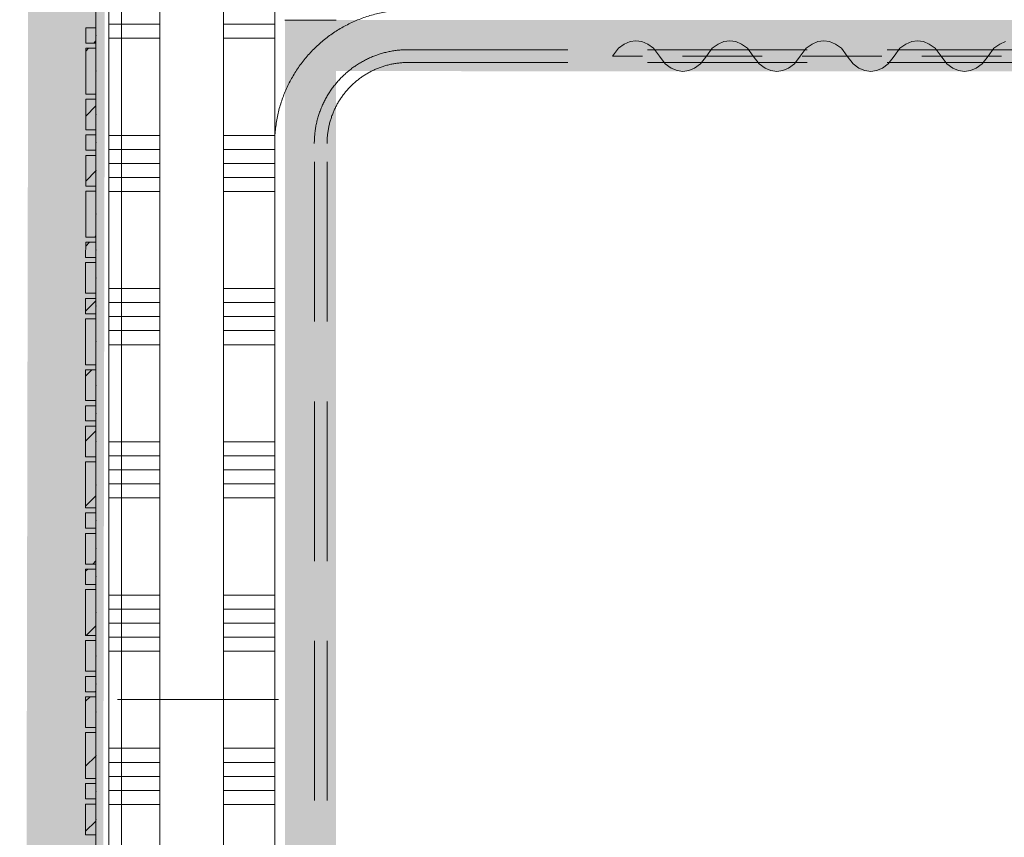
# Model space of a CAD drawing. Header units: millimetres. Extents: x -850 to 154668, y -24973 to 71030.
# Tile 138 of 212: x 30926 to 32853, y 37026 to 38626. Entities that reach past the tile are written whole.
import ezdxf

# ---------------------------------------------------------------- set-up
doc = ezdxf.new("R2010")
doc.units = ezdxf.units.MM
doc.header["$MEASUREMENT"] = 0
for name, pattern in [('B0605', [966.67, 533.33, -233.336667, 0.003333, -200]), ('B0701', [234.119993, 155.999994, -78.119999]), ('B0703', [468.700004, 312.5, -156.200004])]:
    doc.linetypes.add(name, pattern=pattern)
for name, color, linetype in [('42 Binnenwandafw', 7, 'Continuous'), ('Info Wandafwerking aanduiding', 7, 'Continuous'), ('Info Wandafwerking aanduiding Doorsnede-arcering', 7, 'Continuous'), ('New_22 NC Binnenwanden', 7, 'Continuous'), ('New_22 NC Binnenwanden Doorsnede-arcering', 7, 'Continuous'), ('New_22 NC Binnenwanden Laagscheidingslijnen', 7, 'Continuous'), ('New_72 VI kastenwanden', 7, 'Continuous'), ('New_Info Wandafwerking aanduiding', 7, 'Continuous'), ('New_Info Wandafwerking aanduiding Doorsnede-arcering', 7, 'Continuous')]:
    doc.layers.add(name, color=color, linetype=linetype)
pattern_1 = [(45, (0, 0), (-63.63961, 63.63961), [])]

# ---------------------------------------------------------------- blocks, each defined once
blk = doc.blocks.new('Slab_5_2', base_point=(31125.4, 29975.1))
at = {"layer": 'New_22 NC Binnenwanden', "color": 1, "linetype": 'Continuous', "lineweight": 0, "flags": 128}
blk.add_lwpolyline([(31125.4, 29975.1), (38700, 29975.1), (38700, 30275), (31425.4, 30275), (31425.4, 38644.8), (31125.4, 38644.8)], close=True, dxfattribs=at)
blk = doc.blocks.new('*X440')
at = {"layer": 'New_22 NC Binnenwanden Doorsnede-arcering', "color": 254, "linetype": 'Continuous', "lineweight": 0, "true_color": 0xe9ebeb}
for p, q in [((31200.4, 38617.5), (31100.4, 38617.5)), ((31200.4, 38590), (31100.4, 38590)), ((31200.4, 38399.8), (31100.4, 38399.8)), ((31200.4, 38372.3), (31100.4, 38372.3)), ((31200.4, 38344.9), (31100.4, 38344.9)), ((31200.4, 38317.5), (31100.4, 38317.5)), ((31200.4, 38290), (31100.4, 38290)), ((31200.4, 38099.8), (31100.4, 38099.8)), ((31200.4, 38072.3), (31100.4, 38072.3)), ((31200.4, 38044.9), (31100.4, 38044.9)), ((31200.4, 38017.5), (31100.4, 38017.5)), ((31200.4, 37990), (31100.4, 37990)), ((31200.4, 37799.8), (31100.4, 37799.8)), ((31200.4, 37772.3), (31100.4, 37772.3)), ((31200.4, 37744.9), (31100.4, 37744.9)), ((31200.4, 37717.5), (31100.4, 37717.5)), ((31200.4, 37690), (31100.4, 37690)), ((31200.4, 37499.8), (31100.4, 37499.8)), ((31200.4, 37472.3), (31100.4, 37472.3)), ((31200.4, 37444.9), (31100.4, 37444.9)), ((31200.4, 37417.5), (31100.4, 37417.5)), ((31200.4, 37390), (31100.4, 37390)), ((31200.4, 37199.8), (31100.4, 37199.8)), ((31200.4, 37172.3), (31100.4, 37172.3)), ((31200.4, 37144.9), (31100.4, 37144.9)), ((31200.4, 37117.5), (31100.4, 37117.5)), ((31200.4, 37090), (31100.4, 37090))]:
    blk.add_line(p, q, dxfattribs=at)
blk = doc.blocks.new('*X442')
at = {"layer": 'New_22 NC Binnenwanden Doorsnede-arcering', "color": 254, "linetype": 'Continuous', "lineweight": 0, "true_color": 0xe9ebeb}
for p, q in [((31384.4, 38617.5), (31325.4, 38617.5)), ((31425.4, 38617.5), (31384.4, 38617.5)), ((31384.4, 38590), (31325.4, 38590)), ((31425.4, 38590), (31384.4, 38590)), ((31384.4, 38399.8), (31325.4, 38399.8)), ((31425.4, 38399.8), (31384.4, 38399.8)), ((31384.4, 38372.3), (31325.4, 38372.3)), ((31425.4, 38372.3), (31384.4, 38372.3)), ((31384.4, 38344.9), (31325.4, 38344.9)), ((31425.4, 38344.9), (31384.4, 38344.9)), ((31384.4, 38317.5), (31325.4, 38317.5)), ((31425.4, 38317.5), (31384.4, 38317.5)), ((31384.4, 38290), (31325.4, 38290)), ((31425.4, 38290), (31384.4, 38290)), ((31384.4, 38099.8), (31325.4, 38099.8)), ((31425.4, 38099.8), (31384.4, 38099.8)), ((31384.4, 38072.3), (31325.4, 38072.3)), ((31425.4, 38072.3), (31384.4, 38072.3)), ((31384.4, 38044.9), (31325.4, 38044.9)), ((31425.4, 38044.9), (31384.4, 38044.9)), ((31384.4, 38017.5), (31325.4, 38017.5)), ((31425.4, 38017.5), (31384.4, 38017.5)), ((31384.4, 37990), (31325.4, 37990)), ((31425.4, 37990), (31384.4, 37990)), ((31384.4, 37799.8), (31325.4, 37799.8)), ((31425.4, 37799.8), (31384.4, 37799.8)), ((31384.4, 37772.3), (31325.4, 37772.3)), ((31425.4, 37772.3), (31384.4, 37772.3)), ((31384.4, 37744.9), (31325.4, 37744.9)), ((31425.4, 37744.9), (31384.4, 37744.9)), ((31384.4, 37717.5), (31325.4, 37717.5)), ((31425.4, 37717.5), (31384.4, 37717.5)), ((31384.4, 37690), (31325.4, 37690)), ((31425.4, 37690), (31384.4, 37690)), ((31384.4, 37499.8), (31325.4, 37499.8)), ((31425.4, 37499.8), (31384.4, 37499.8)), ((31384.4, 37472.3), (31325.4, 37472.3)), ((31425.4, 37472.3), (31384.4, 37472.3)), ((31384.4, 37444.9), (31325.4, 37444.9)), ((31425.4, 37444.9), (31384.4, 37444.9)), ((31384.4, 37417.5), (31325.4, 37417.5)), ((31425.4, 37417.5), (31384.4, 37417.5)), ((31384.4, 37390), (31325.4, 37390)), ((31425.4, 37390), (31384.4, 37390)), ((31384.4, 37199.8), (31325.4, 37199.8)), ((31425.4, 37199.8), (31384.4, 37199.8)), ((31384.4, 37172.3), (31325.4, 37172.3)), ((31425.4, 37172.3), (31384.4, 37172.3)), ((31384.4, 37144.9), (31325.4, 37144.9)), ((31425.4, 37144.9), (31384.4, 37144.9)), ((31384.4, 37117.5), (31325.4, 37117.5)), ((31425.4, 37117.5), (31384.4, 37117.5)), ((31384.4, 37090), (31325.4, 37090)), ((31425.4, 37090), (31384.4, 37090))]:
    blk.add_line(p, q, dxfattribs=at)
blk = doc.blocks.new('Wall_75_2', base_point=(31275.3, 30125))
at = {"layer": 'New_22 NC Binnenwanden', "color": 8, "linetype": 'Continuous', "lineweight": 0, "true_color": 0x778488, "flags": 128}
for points in [[(31100.4, 38644.9), (31100.3, 30075)], [(31425.3, 30275), (31425.4, 38644.9)]]:
    blk.add_lwpolyline(points, dxfattribs=at)
at = {"layer": 'New_22 NC Binnenwanden Laagscheidingslijnen', "color": 8, "linetype": 'Continuous', "lineweight": 0, "true_color": 0x778488}
for p, q in [((31200.4, 38644.9), (31200.3, 30250)), ((31325.3, 30275), (31325.4, 38644.9))]:
    blk.add_line(p, q, dxfattribs=at)
at = {"layer": 'New_22 NC Binnenwanden', "color": 8, "lineweight": 0, "true_color": 0x778488}
for name in ['*X440', '*X442']:
    blk.add_blockref(name, (0, 0), dxfattribs=at)
blk = doc.blocks.new('Curtain Wall_82_2')
at = {"layer": 'New_22 NC Binnenwanden Doorsnede-arcering', "linetype": 'Continuous', "lineweight": 0, "true_color": 0x000000}
h = blk.add_hatch(dxfattribs=at)
h.set_pattern_fill('310_Naaldhout__01__0002', color=18, style=0, pattern_type=2)
h.set_pattern_definition(pattern_1)
h.paths.add_polyline_path([(31055.4, 38580.6), (31075.4, 38580.6), (31075.4, 38610.6), (31055.4, 38610.6)])
h = blk.add_hatch(dxfattribs=at)
h.set_pattern_fill('310_Naaldhout__01__0002', color=18, style=0, pattern_type=2)
h.set_pattern_definition(pattern_1)
h.paths.add_polyline_path([(31055.4, 38480.6), (31075.4, 38480.6), (31075.4, 38570.6), (31055.4, 38570.6)])
h = blk.add_hatch(dxfattribs=at)
h.set_pattern_fill('310_Naaldhout__01__0002', color=18, style=0, pattern_type=2)
h.set_pattern_definition(pattern_1)
h.paths.add_polyline_path([(31055.4, 38410.6), (31075.4, 38410.6), (31075.4, 38470.6), (31055.4, 38470.6)])
h = blk.add_hatch(dxfattribs=at)
h.set_pattern_fill('310_Naaldhout__01__0002', color=18, style=0, pattern_type=2)
h.set_pattern_definition(pattern_1)
h.paths.add_polyline_path([(31055.4, 38370.6), (31075.4, 38370.6), (31075.4, 38400.6), (31055.4, 38400.6)])
h = blk.add_hatch(dxfattribs=at)
h.set_pattern_fill('310_Naaldhout__01__0002', color=18, style=0, pattern_type=2)
h.set_pattern_definition(pattern_1)
h.paths.add_polyline_path([(31055.4, 38300.6), (31075.4, 38300.6), (31075.4, 38360.6), (31055.4, 38360.6)])
h = blk.add_hatch(dxfattribs=at)
h.set_pattern_fill('310_Naaldhout__01__0002', color=18, style=0, pattern_type=2)
h.set_pattern_definition(pattern_1)
h.paths.add_polyline_path([(31055.4, 38200.6), (31075.3, 38200.6), (31075.4, 38290.6), (31055.4, 38290.6)])
h = blk.add_hatch(dxfattribs=at)
h.set_pattern_fill('310_Naaldhout__01__0002', color=18, style=0, pattern_type=2)
h.set_pattern_definition(pattern_1)
h.paths.add_polyline_path([(31055.3, 38160.6), (31075.3, 38160.6), (31075.3, 38190.6), (31055.4, 38190.6)])
h = blk.add_hatch(dxfattribs=at)
h.set_pattern_fill('310_Naaldhout__01__0002', color=18, style=0, pattern_type=2)
h.set_pattern_definition(pattern_1)
h.paths.add_polyline_path([(31055.3, 38090.6), (31075.3, 38090.6), (31075.3, 38150.6), (31055.3, 38150.6)])
h = blk.add_hatch(dxfattribs=at)
h.set_pattern_fill('310_Naaldhout__01__0002', color=18, style=0, pattern_type=2)
h.set_pattern_definition(pattern_1)
h.paths.add_polyline_path([(31055.3, 38050.6), (31075.3, 38050.6), (31075.3, 38080.6), (31055.3, 38080.6)])
h = blk.add_hatch(dxfattribs=at)
h.set_pattern_fill('310_Naaldhout__01__0002', color=18, style=0, pattern_type=2)
h.set_pattern_definition(pattern_1)
h.paths.add_polyline_path([(31055.3, 37950.6), (31075.3, 37950.6), (31075.3, 38040.6), (31055.3, 38040.6)])
h = blk.add_hatch(dxfattribs=at)
h.set_pattern_fill('310_Naaldhout__01__0002', color=18, style=0, pattern_type=2)
h.set_pattern_definition(pattern_1)
h.paths.add_polyline_path([(31055.3, 37880.6), (31075.3, 37880.6), (31075.3, 37940.6), (31055.3, 37940.6)])
h = blk.add_hatch(dxfattribs=at)
h.set_pattern_fill('310_Naaldhout__01__0002', color=18, style=0, pattern_type=2)
h.set_pattern_definition(pattern_1)
h.paths.add_polyline_path([(31055.3, 37840.6), (31075.3, 37840.6), (31075.3, 37870.6), (31055.3, 37870.6)])
h = blk.add_hatch(dxfattribs=at)
h.set_pattern_fill('310_Naaldhout__01__0002', color=18, style=0, pattern_type=2)
h.set_pattern_definition(pattern_1)
h.paths.add_polyline_path([(31055.3, 37770.6), (31075.3, 37770.6), (31075.3, 37830.6), (31055.3, 37830.6)])
h = blk.add_hatch(dxfattribs=at)
h.set_pattern_fill('310_Naaldhout__01__0002', color=18, style=0, pattern_type=2)
h.set_pattern_definition(pattern_1)
h.paths.add_polyline_path([(31055.3, 37670.6), (31075.3, 37670.6), (31075.3, 37760.6), (31055.3, 37760.6)])
h = blk.add_hatch(dxfattribs=at)
h.set_pattern_fill('310_Naaldhout__01__0002', color=18, style=0, pattern_type=2)
h.set_pattern_definition(pattern_1)
h.paths.add_polyline_path([(31055.3, 37630.6), (31075.3, 37630.6), (31075.3, 37660.6), (31055.3, 37660.6)])
h = blk.add_hatch(dxfattribs=at)
h.set_pattern_fill('310_Naaldhout__01__0002', color=18, style=0, pattern_type=2)
h.set_pattern_definition(pattern_1)
h.paths.add_polyline_path([(31055.3, 37560.6), (31075.3, 37560.6), (31075.3, 37620.6), (31055.3, 37620.6)])
h = blk.add_hatch(dxfattribs=at)
h.set_pattern_fill('310_Naaldhout__01__0002', color=18, style=0, pattern_type=2)
h.set_pattern_definition(pattern_1)
h.paths.add_polyline_path([(31055.3, 37520.6), (31075.3, 37520.6), (31075.3, 37550.6), (31055.3, 37550.6)])
h = blk.add_hatch(dxfattribs=at)
h.set_pattern_fill('310_Naaldhout__01__0002', color=18, style=0, pattern_type=2)
h.set_pattern_definition(pattern_1)
h.paths.add_polyline_path([(31055.3, 37420.6), (31075.3, 37420.6), (31075.3, 37510.6), (31055.3, 37510.6)])
h = blk.add_hatch(dxfattribs=at)
h.set_pattern_fill('310_Naaldhout__01__0002', color=18, style=0, pattern_type=2)
h.set_pattern_definition(pattern_1)
h.paths.add_polyline_path([(31055.3, 37350.6), (31075.3, 37350.6), (31075.3, 37410.6), (31055.3, 37410.6)])
h = blk.add_hatch(dxfattribs=at)
h.set_pattern_fill('310_Naaldhout__01__0002', color=18, style=0, pattern_type=2)
h.set_pattern_definition(pattern_1)
h.paths.add_polyline_path([(31055.3, 37310.6), (31075.3, 37310.6), (31075.3, 37340.6), (31055.3, 37340.6)])
h = blk.add_hatch(dxfattribs=at)
h.set_pattern_fill('310_Naaldhout__01__0002', color=18, style=0, pattern_type=2)
h.set_pattern_definition(pattern_1)
h.paths.add_polyline_path([(31055.3, 37240.6), (31075.3, 37240.6), (31075.3, 37300.6), (31055.3, 37300.6)])
h = blk.add_hatch(dxfattribs=at)
h.set_pattern_fill('310_Naaldhout__01__0002', color=18, style=0, pattern_type=2)
h.set_pattern_definition(pattern_1)
h.paths.add_polyline_path([(31055.3, 37140.6), (31075.3, 37140.6), (31075.3, 37230.6), (31055.3, 37230.6)])
h = blk.add_hatch(dxfattribs=at)
h.set_pattern_fill('310_Naaldhout__01__0002', color=18, style=0, pattern_type=2)
h.set_pattern_definition(pattern_1)
h.paths.add_polyline_path([(31055.3, 37100.6), (31075.3, 37100.6), (31075.3, 37130.6), (31055.3, 37130.6)])
h = blk.add_hatch(dxfattribs=at)
h.set_pattern_fill('310_Naaldhout__01__0002', color=18, style=0, pattern_type=2)
h.set_pattern_definition(pattern_1)
h.paths.add_polyline_path([(31055.3, 37030.6), (31075.3, 37030.6), (31075.3, 37090.6), (31055.3, 37090.6)])
at = {"layer": 'New_22 NC Binnenwanden', "color": 9, "linetype": 'B0703', "lineweight": 0}
for p, q in [((31075.4, 38644.9), (31075.4, 38595.6)), ((31075.4, 38595.6), (31075.4, 38525.6)), ((31075.4, 38525.6), (31075.4, 38440.6)), ((31075.4, 38440.6), (31075.4, 38385.6)), ((31075.4, 38385.6), (31075.4, 38330.6)), ((31075.4, 38330.6), (31075.4, 38245.6)), ((31075.4, 38245.6), (31075.3, 38175.6)), ((31075.3, 38175.6), (31075.3, 38120.6)), ((31075.3, 38120.6), (31075.3, 38065.6)), ((31075.3, 38065.6), (31075.3, 37995.6)), ((31075.3, 37995.6), (31075.3, 37910.6)), ((31075.3, 37910.6), (31075.3, 37855.6)), ((31075.3, 37855.6), (31075.3, 37800.6)), ((31075.3, 37800.6), (31075.3, 37715.6)), ((31075.3, 37715.6), (31075.3, 37645.6)), ((31075.3, 37645.6), (31075.3, 37590.6)), ((31075.3, 37590.6), (31075.3, 37535.6)), ((31075.3, 37535.6), (31075.3, 37465.6)), ((31075.3, 37465.6), (31075.3, 37380.6)), ((31075.3, 37380.6), (31075.3, 37325.6)), ((31075.3, 37325.6), (31075.3, 37270.6)), ((31075.3, 37270.6), (31075.3, 37185.6)), ((31075.3, 37185.6), (31075.3, 37115.6)), ((31075.3, 37115.6), (31075.3, 37060.6)), ((31075.3, 37060.6), (31075.3, 37005.6))]:
    blk.add_line(p, q, dxfattribs=at)
at = {"layer": 'New_22 NC Binnenwanden', "color": 1, "linetype": 'Continuous', "lineweight": 0}
for p, q in [((31075.4, 38595.6), (31075.4, 38644.9)), ((31075.4, 38525.6), (31075.4, 38595.6)), ((31075.4, 38440.6), (31075.4, 38525.6)), ((31075.4, 38385.6), (31075.4, 38440.6)), ((31075.4, 38330.6), (31075.4, 38385.6)), ((31075.4, 38245.6), (31075.4, 38330.6)), ((31075.3, 38175.6), (31075.4, 38245.6)), ((31075.3, 38120.6), (31075.3, 38175.6)), ((31075.3, 38065.6), (31075.3, 38120.6)), ((31075.3, 37995.6), (31075.3, 38065.6)), ((31075.3, 37910.6), (31075.3, 37995.6)), ((31075.3, 37855.6), (31075.3, 37910.6)), ((31075.3, 37800.6), (31075.3, 37855.6)), ((31075.3, 37715.6), (31075.3, 37800.6)), ((31075.3, 37645.6), (31075.3, 37715.6)), ((31075.3, 37590.6), (31075.3, 37645.6)), ((31075.3, 37535.6), (31075.3, 37590.6)), ((31075.3, 37465.6), (31075.3, 37535.6)), ((31075.3, 37380.6), (31075.3, 37465.6)), ((31075.3, 37325.6), (31075.3, 37380.6)), ((31075.3, 37270.6), (31075.3, 37325.6)), ((31075.3, 37185.6), (31075.3, 37270.6)), ((31075.3, 37115.6), (31075.3, 37185.6)), ((31075.3, 37060.6), (31075.3, 37115.6)), ((31075.3, 37005.6), (31075.3, 37060.6))]:
    blk.add_line(p, q, dxfattribs=at)
at = {"layer": 'New_22 NC Binnenwanden', "color": 7, "linetype": 'Continuous', "lineweight": 0}
for p, q in [((31055.4, 38610.6), (31055.4, 38580.6)), ((31075.4, 38610.6), (31055.4, 38610.6)), ((31075.4, 38610.6), (31075.4, 38580.6)), ((31075.4, 38580.6), (31055.4, 38580.6)), ((31055.4, 38570.6), (31055.4, 38480.6)), ((31075.4, 38570.6), (31055.4, 38570.6)), ((31075.4, 38570.6), (31075.4, 38480.6)), ((31075.4, 38480.6), (31055.4, 38480.6)), ((31055.4, 38470.6), (31055.4, 38410.6)), ((31075.4, 38470.6), (31055.4, 38470.6)), ((31075.4, 38470.6), (31075.4, 38410.6)), ((31075.4, 38410.6), (31055.4, 38410.6)), ((31055.4, 38400.6), (31055.4, 38370.6)), ((31075.4, 38400.6), (31055.4, 38400.6)), ((31075.4, 38400.6), (31075.4, 38370.6)), ((31075.4, 38370.6), (31055.4, 38370.6)), ((31055.4, 38360.6), (31055.4, 38300.6)), ((31075.4, 38360.6), (31055.4, 38360.6)), ((31075.4, 38360.6), (31075.4, 38300.6)), ((31075.4, 38300.6), (31055.4, 38300.6)), ((31055.4, 38290.6), (31055.4, 38200.6)), ((31075.4, 38290.6), (31055.4, 38290.6)), ((31075.4, 38290.6), (31075.3, 38200.6)), ((31075.3, 38200.6), (31055.4, 38200.6)), ((31055.4, 38190.6), (31055.3, 38160.6)), ((31075.3, 38190.6), (31055.4, 38190.6)), ((31075.3, 38190.6), (31075.3, 38160.6)), ((31075.3, 38160.6), (31055.3, 38160.6)), ((31055.3, 38150.6), (31055.3, 38090.6)), ((31075.3, 38150.6), (31055.3, 38150.6)), ((31075.3, 38150.6), (31075.3, 38090.6)), ((31075.3, 38090.6), (31055.3, 38090.6)), ((31055.3, 38080.6), (31055.3, 38050.6)), ((31075.3, 38080.6), (31055.3, 38080.6)), ((31075.3, 38080.6), (31075.3, 38050.6)), ((31075.3, 38050.6), (31055.3, 38050.6)), ((31055.3, 38040.6), (31055.3, 37950.6)), ((31075.3, 38040.6), (31055.3, 38040.6)), ((31075.3, 38040.6), (31075.3, 37950.6)), ((31075.3, 37950.6), (31055.3, 37950.6)), ((31055.3, 37940.6), (31055.3, 37880.6)), ((31075.3, 37940.6), (31055.3, 37940.6)), ((31075.3, 37940.6), (31075.3, 37880.6)), ((31075.3, 37880.6), (31055.3, 37880.6)), ((31055.3, 37870.6), (31055.3, 37840.6)), ((31075.3, 37870.6), (31055.3, 37870.6)), ((31075.3, 37870.6), (31075.3, 37840.6)), ((31075.3, 37840.6), (31055.3, 37840.6)), ((31055.3, 37830.6), (31055.3, 37770.6)), ((31075.3, 37830.6), (31055.3, 37830.6)), ((31075.3, 37830.6), (31075.3, 37770.6)), ((31075.3, 37770.6), (31055.3, 37770.6)), ((31055.3, 37760.6), (31055.3, 37670.6)), ((31075.3, 37760.6), (31055.3, 37760.6)), ((31075.3, 37760.6), (31075.3, 37670.6)), ((31075.3, 37670.6), (31055.3, 37670.6)), ((31055.3, 37660.6), (31055.3, 37630.6)), ((31075.3, 37660.6), (31055.3, 37660.6)), ((31075.3, 37660.6), (31075.3, 37630.6)), ((31075.3, 37630.6), (31055.3, 37630.6)), ((31055.3, 37620.6), (31055.3, 37560.6)), ((31075.3, 37620.6), (31055.3, 37620.6)), ((31075.3, 37620.6), (31075.3, 37560.6)), ((31075.3, 37560.6), (31055.3, 37560.6)), ((31055.3, 37550.6), (31055.3, 37520.6)), ((31075.3, 37550.6), (31055.3, 37550.6)), ((31075.3, 37550.6), (31075.3, 37520.6)), ((31075.3, 37520.6), (31055.3, 37520.6)), ((31055.3, 37510.6), (31055.3, 37420.6)), ((31075.3, 37510.6), (31055.3, 37510.6)), ((31075.3, 37510.6), (31075.3, 37420.6)), ((31075.3, 37420.6), (31055.3, 37420.6)), ((31055.3, 37410.6), (31055.3, 37350.6)), ((31075.3, 37410.6), (31055.3, 37410.6)), ((31075.3, 37410.6), (31075.3, 37350.6)), ((31075.3, 37350.6), (31055.3, 37350.6)), ((31055.3, 37340.6), (31055.3, 37310.6)), ((31075.3, 37340.6), (31055.3, 37340.6)), ((31075.3, 37340.6), (31075.3, 37310.6)), ((31075.3, 37310.6), (31055.3, 37310.6)), ((31055.3, 37300.6), (31055.3, 37240.6)), ((31075.3, 37300.6), (31055.3, 37300.6)), ((31075.3, 37300.6), (31075.3, 37240.6)), ((31075.3, 37240.6), (31055.3, 37240.6)), ((31055.3, 37230.6), (31055.3, 37140.6)), ((31075.3, 37230.6), (31055.3, 37230.6)), ((31075.3, 37230.6), (31075.3, 37140.6)), ((31075.3, 37140.6), (31055.3, 37140.6)), ((31055.3, 37130.6), (31055.3, 37100.6)), ((31075.3, 37130.6), (31055.3, 37130.6)), ((31075.3, 37130.6), (31075.3, 37100.6)), ((31075.3, 37100.6), (31055.3, 37100.6)), ((31055.3, 37090.6), (31055.3, 37030.6)), ((31075.3, 37090.6), (31055.3, 37090.6)), ((31075.3, 37090.6), (31075.3, 37030.6)), ((31075.3, 37030.6), (31055.3, 37030.6))]:
    blk.add_line(p, q, dxfattribs=at)
at = {"layer": 'New_22 NC Binnenwanden', "color": 9, "linetype": 'B0703', "lineweight": 0}
for p in [(31075.4, 38595.6), (31075.4, 38525.6), (31075.4, 38440.6), (31075.4, 38385.6), (31075.4, 38330.6), (31075.4, 38245.6), (31075.3, 38175.6), (31075.3, 38120.6), (31075.3, 38065.6), (31075.3, 37995.6), (31075.3, 37910.6), (31075.3, 37855.6), (31075.3, 37800.6), (31075.3, 37715.6), (31075.3, 37645.6), (31075.3, 37590.6), (31075.3, 37535.6), (31075.3, 37465.6), (31075.3, 37380.6), (31075.3, 37325.6), (31075.3, 37270.6), (31075.3, 37185.6), (31075.3, 37115.6), (31075.3, 37060.6)]:
    blk.add_point(p, dxfattribs=at)
at = {"layer": 'New_22 NC Binnenwanden', "color": 1, "linetype": 'Continuous', "lineweight": 0}
for p in [(31075.4, 38595.6), (31075.4, 38525.6), (31075.4, 38440.6), (31075.4, 38385.6), (31075.4, 38330.6), (31075.4, 38245.6), (31075.3, 38175.6), (31075.3, 38120.6), (31075.3, 38065.6), (31075.3, 37995.6), (31075.3, 37910.6), (31075.3, 37855.6), (31075.3, 37800.6), (31075.3, 37715.6), (31075.3, 37645.6), (31075.3, 37590.6), (31075.3, 37535.6), (31075.3, 37465.6), (31075.3, 37380.6), (31075.3, 37325.6), (31075.3, 37270.6), (31075.3, 37185.6), (31075.3, 37115.6), (31075.3, 37060.6)]:
    blk.add_point(p, dxfattribs=at)
blk = doc.blocks.new('Wall_330_2', base_point=(31445.3, 30295.5))
at = {"layer": 'Info Wandafwerking aanduiding Doorsnede-arcering', "linetype": 'Continuous', "lineweight": 0, "true_color": 0x0ba833}
for points in [[(31545.4, 38525.5), (31445.4, 38625.5), (31445.4, 38525.5)], [(31545.4, 38625.5), (31445.4, 38625.5), (31545.4, 38525.5)], [(31445.4, 38525.5), (31445.3, 30395.5), (31545.3, 30395.5), (31545.4, 38525.5)]]:
    blk.add_hatch(color=104, dxfattribs=at).paths.add_polyline_path(points)
at = {"layer": 'Info Wandafwerking aanduiding', "color": 9, "linetype": 'Continuous', "lineweight": 0, "flags": 128}
blk.add_lwpolyline([(31445.4, 38625.5), (31545.4, 38625.5)], dxfattribs=at)
blk = doc.blocks.new('Wall_331_2', base_point=(31445.4, 38625.5))
at = {"layer": 'Info Wandafwerking aanduiding Doorsnede-arcering', "linetype": 'Continuous', "lineweight": 0, "true_color": 0x0ba833}
blk.add_hatch(color=104, dxfattribs=at).paths.add_polyline_path([(31545.4, 38625.5), (31545.4, 38525.5), (38580.5, 38525), (38580.5, 38625)])
blk = doc.blocks.new('Beam_1_2', base_point=(31425.4, 30536))
at = {"layer": '42 Binnenwandafw', "color": 9, "linetype": 'B0605', "lineweight": 0}
blk.add_line((31425.4, 30536), (31425.4, 38384), dxfattribs=at)
at = {"layer": '42 Binnenwandafw', "color": 9, "linetype": 'B0703', "lineweight": 0}
for p, q in [((31502.9, 30536), (31502.9, 38384)), ((31527.9, 30536), (31527.9, 38384))]:
    blk.add_line(p, q, dxfattribs=at)
blk = doc.blocks.new('Beam_2_2', base_point=(31425.4, 38384))
at = {"layer": '42 Binnenwandafw', "color": 9, "linetype": 'B0605', "lineweight": 0}
blk.add_arc((31686.3, 38384), 261, 89.9996, 179.9996, dxfattribs=at)
at = {"layer": '42 Binnenwandafw', "color": 9, "linetype": 'B0703', "lineweight": 0}
for radius in [183.5, 158.5]:
    blk.add_arc((31686.3, 38384), radius, 90.0005, 179.9995, dxfattribs=at)
blk = doc.blocks.new('Beam_4_2', base_point=(31686.3, 38644.9))
at = {"layer": '42 Binnenwandafw', "color": 9, "linetype": 'B0703', "lineweight": 0}
for p, q in [((31686.3, 38567.4), (38700.5, 38567.4)), ((31686.3, 38542.4), (38700.5, 38542.4))]:
    blk.add_line(p, q, dxfattribs=at)
blk = doc.blocks.new('Curtain #1580_2')
at = {"layer": 'New_72 VI kastenwanden', "color": 1, "linetype": 'B0701', "lineweight": 0}
blk.add_line((0, -90), (6614.2, -90), dxfattribs=at)
at = {"layer": 'New_72 VI kastenwanden', "color": 7, "linetype": 'Continuous', "lineweight": 0, "flags": 128}
blk.add_lwpolyline([(6614.2, -90), (6602.7, -74.7), (6591.2, -66.5), (6579.7, -61.6), (6568.2, -60), (6556.7, -61.6), (6545.3, -66.5), (6533.8, -74.7), (6522.3, -90), (6510.8, -105.3), (6499.3, -113.5), (6487.8, -118.4), (6476.4, -120), (6464.9, -118.4), (6453.4, -113.5), (6441.9, -105.3), (6430.4, -90), (6418.9, -74.7), (6407.5, -66.5), (6396, -61.6), (6384.5, -60), (6373, -61.6), (6361.5, -66.5), (6350, -74.7), (6338.6, -90), (6327.1, -105.3), (6315.6, -113.5), (6304.1, -118.4), (6292.6, -120), (6281.1, -118.4), (6269.7, -113.5), (6258.2, -105.3), (6246.7, -90), (6235.2, -74.7), (6223.7, -66.5), (6212.3, -61.6), (6200.8, -60), (6189.3, -61.6), (6177.8, -66.5), (6166.3, -74.7), (6154.8, -90), (6143.4, -105.3), (6131.9, -113.5), (6120.4, -118.4), (6108.9, -120), (6097.4, -118.4), (6085.9, -113.5), (6074.5, -105.3), (6063, -90), (6051.5, -74.7), (6040, -66.5), (6028.5, -61.6), (6017, -60), (6005.6, -61.6), (5994.1, -66.5), (5982.6, -74.7), (5971.1, -90), (5959.6, -105.3), (5948.1, -113.5), (5936.7, -118.4), (5925.2, -120), (5913.7, -118.4), (5902.2, -113.5), (5890.7, -105.3), (5879.2, -90), (5867.8, -74.7), (5856.3, -66.5), (5844.8, -61.6)], dxfattribs=at)
blk = doc.blocks.new('Wall_619_2', base_point=(31017.6, 38528.1))
at = {"layer": 'New_Info Wandafwerking aanduiding Doorsnede-arcering', "linetype": 'Continuous', "lineweight": 0, "true_color": 0x99a3a6}
for points in [[(31092.6, 39022), (30942.6, 39172), (30942.6, 39022)], [(31092.6, 39172), (30942.6, 39172), (31092.6, 39022)], [(30942.6, 39022), (30942.6, 38528.1), (31092.6, 38528), (31092.6, 39022)]]:
    blk.add_hatch(color=253, dxfattribs=at).paths.add_polyline_path(points)
at = {"layer": 'New_Info Wandafwerking aanduiding', "color": 9, "linetype": 'Continuous', "lineweight": 0, "flags": 128}
blk.add_lwpolyline([(30942.6, 39172), (31092.6, 39172)], dxfattribs=at)
blk = doc.blocks.new('Wall_622_2', base_point=(31017.6, 38528.1))
at = {"layer": 'New_Info Wandafwerking aanduiding Doorsnede-arcering', "linetype": 'Continuous', "lineweight": 0, "true_color": 0x99a3a6}
blk.add_hatch(color=253, dxfattribs=at).paths.add_polyline_path([(31076.2, 29936.8), (31092.6, 38528), (30942.6, 38528.1), (30926.2, 29936.9)])

msp = doc.modelspace()

# ---------------------------------------------------------------- linework, layer by layer
at = {"layer": 'New_22 NC Binnenwanden', "color": 1, "linetype": 'Continuous', "lineweight": 0}
msp.add_lwpolyline([(31117.9, 37295.6), (31432.9, 37295.6)], dxfattribs=at)

# ---------------------------------------------------------------- block references
at = {"layer": '42 Binnenwandafw', "color": 9, "lineweight": 0}
for name, p in [('Beam_2_2', (31425.4, 38384)), ('Beam_4_2', (31686.3, 38644.9)), ('Beam_1_2', (31425.4, 30536))]:
    msp.add_blockref(name, p, dxfattribs=at)
at = {"layer": 'Info Wandafwerking aanduiding', "color": 1, "lineweight": 0}
for name, p in [('Wall_330_2', (31445.3, 30295.5)), ('Wall_331_2', (31445.4, 38625.5))]:
    msp.add_blockref(name, p, dxfattribs=at)
at = {"layer": 'New_22 NC Binnenwanden', "linetype": 'Continuous', "lineweight": 0}
msp.add_blockref('Curtain Wall_82_2', (0, 0), dxfattribs=at)
at = {"layer": 'New_22 NC Binnenwanden', "color": 8, "lineweight": 0, "true_color": 0x778488}
msp.add_blockref('Wall_75_2', (31275.3, 30125), dxfattribs=at)
at = {"layer": 'New_22 NC Binnenwanden', "color": 1, "linetype": 'Continuous', "lineweight": 0}
msp.add_blockref('Slab_5_2', (31125.4, 29975.1), dxfattribs=at)
at = {"layer": 'New_72 VI kastenwanden', "color": 1, "linetype": 'Continuous', "lineweight": 0, "xscale": -1, "zscale": 1000}
msp.add_blockref('Curtain #1580_2', (38700.5, 38644.9), dxfattribs=at)
at = {"layer": 'New_Info Wandafwerking aanduiding', "color": 1, "lineweight": 0}
for name in ['Wall_619_2', 'Wall_622_2']:
    msp.add_blockref(name, (31017.6, 38528.1), dxfattribs=at)

doc.saveas('drawing.dxf')
